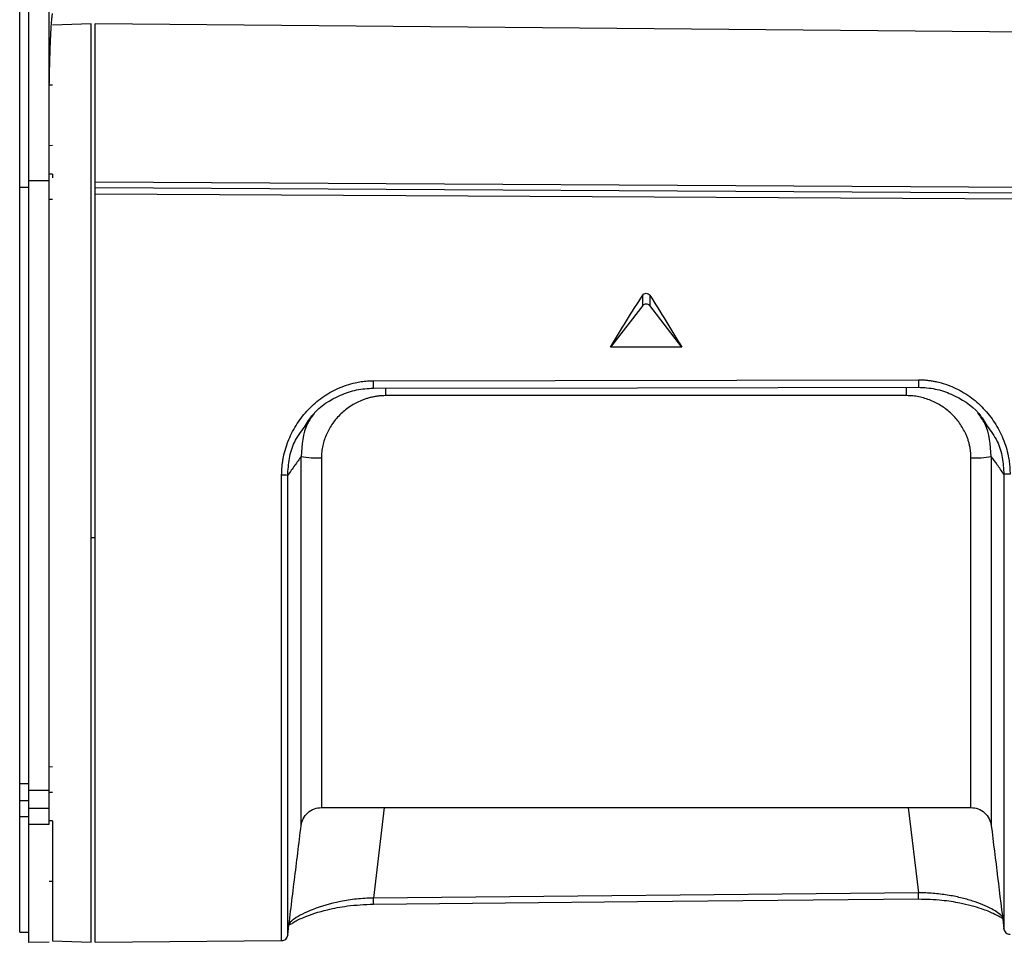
# Model space of a CAD drawing. Header units: millimetres. Extents: x -103 to 103, y 0 to 140.
# Tile 11 of 18: x 31 to 79, y 51 to 97. Entities that reach past the tile are written whole.
import ezdxf

# ---------------------------------------------------------------- set-up
doc = ezdxf.new("R2010")
doc.units = ezdxf.units.MM

msp = doc.modelspace()

# ---------------------------------------------------------------- linework, layer by layer
at = {"color": 7, "linetype": 'Continuous', "lineweight": 25}
for p, q in [((31, 51.901), (31, 139.034)), ((34.502, 96.401), (32.6, 96.334)), ((88.2, 95.934), (34.7, 96.401)), ((34.7, 51.401), (34.7, 96.401)), ((32.601, 93.401), (32.449, 93.401)), ((32.45, 90.448), (32.6, 90.455)), ((32.6, 89.041), (32.45, 89.041)), ((32.6, 89.041), (32.6, 88.857)), ((31, 88.405), (31.45, 88.405)), ((31.45, 88.732), (32.45, 88.726)), ((34.7, 88.662), (88.2, 88.356)), ((88.2, 88.066), (34.7, 88.366)), ((32.45, 87.821), (32.6, 87.814)), ((88.2, 87.767), (34.7, 88.061)), ((61.529, 82.597), (61.529, 83.113)), ((61.872, 83.111), (61.872, 82.595)), ((61.529, 82.597), (59.95, 80.564)), ((63.45, 80.553), (61.872, 82.595)), ((63.45, 80.553), (59.95, 80.564)), ((48.333, 78.918), (75.042, 78.963)), ((74.462, 78.186), (48.938, 78.186)), ((34.7, 71.214), (34.5, 71.215)), ((32.6, 59.988), (32.45, 59.98)), ((31, 59.18), (31.45, 59.18)), ((31.45, 58.848), (32.45, 58.854)), ((31.45, 57.183), (31.45, 58.848)), ((32.45, 57.19), (32.45, 58.854)), ((32.45, 58.761), (32.6, 58.761)), ((31.45, 58.323), (31, 58.323)), ((31.45, 57.972), (32.45, 57.978)), ((45.782, 58.001), (77.618, 58.001)), ((31.45, 57.552), (31, 57.552)), ((31.45, 57.183), (32.45, 57.19)), ((32.6, 57.347), (32.45, 57.354)), ((32.449, 54.401), (32.601, 54.401)), ((75.039, 53.822), (48.33, 53.568)), ((31, 51.901), (31.455, 51.901)), ((31.449, 51.405), (32.451, 51.414)), ((32.6, 51.467), (34.502, 51.401)), ((34.7, 51.401), (43.837, 51.481))]:
    msp.add_line(p, q, dxfattribs=at)
at = {"color": 8, "linetype": 'Continuous', "lineweight": 25}
for p, q in [((48.938, 78.186), (48.938, 78.556)), ((74.462, 78.186), (74.462, 78.598)), ((48.859, 58.001), (48.33, 53.568)), ((74.541, 58.001), (75.039, 53.822)), ((48.333, 53.268), (48.33, 53.568)), ((75.042, 53.522), (75.039, 53.822))]:
    msp.add_line(p, q, dxfattribs=at)
at = {"color": 7, "linetype": 'Continuous', "lineweight": 25, "flags": 128}
for points in [[(75.042, 78.963), (75.042, 78.89), (75.042, 78.817), (75.042, 78.748), (75.042, 78.689), (75.041, 78.642), (75.041, 78.61), (75.04, 78.596), (75.039, 78.599)], [(48.331, 78.553), (48.331, 78.552), (48.33, 78.555)], [(48.331, 78.553), (61.268, 78.574), (75.04, 78.597)], [(48.333, 53.268), (61.27, 53.391), (75.042, 53.522)]]:
    msp.add_lwpolyline(points, dxfattribs=at)
at = {"color": 7, "linetype": 'Continuous', "lineweight": 25}
for centre, radius, start, end in [((61.7, 82.447), 0.227, 40.536, 138.9228), ((45.577, 79.357), 4.224, 259.2958, 272.8214), ((77.823, 79.357), 4.224, 267.1786, 280.7042), ((79.466, 69.36), 4.978, 89.2628, 92.7213), ((43.898, 68.631), 5.653, 87.6326, 90.625)]:
    msp.add_arc(centre, radius, start, end, dxfattribs=at)
at = {"color": 8, "linetype": 'Continuous', "lineweight": 25}
msp.add_arc((37.22, 78.79), 11.113, 358.775, 0.6583, dxfattribs=at)
at = {"color": 7, "linetype": 'Continuous', "lineweight": 25}
for points, knots in [([(31.45, 88.732), (31.45, 89.304), (31.45, 90.448), (31.45, 92.156), (31.45, 93.857), (31.45, 95.55), (31.45, 97.236), (31.45, 98.915), (31.45, 100.587), (31.45, 102.251), (31.45, 103.908), (31.45, 105.558), (31.45, 107.2), (31.45, 108.835), (31.45, 110.462), (31.45, 112.488), (31.45, 114.902), (31.45, 117.696), (31.45, 120.465), (31.45, 123.21), (31.45, 125.932), (31.45, 128.629), (31.45, 131.305), (31.45, 133.067), (31.45, 133.949)], [0, 0, 0, 0, 0.035723, 0.071442, 0.107157, 0.142869, 0.178579, 0.214288, 0.249996, 0.285704, 0.321413, 0.357124, 0.392837, 0.428554, 0.464275, 0.5, 0.562513, 0.625014, 0.687507, 0.749996, 0.812486, 0.87498, 0.937483, 1, 1, 1, 1]), ([(32.45, 93.305), (32.451, 93.394), (32.454, 93.573), (32.459, 93.83), (32.464, 94.08), (32.47, 94.322), (32.476, 94.555), (32.482, 94.779), (32.489, 94.995), (32.495, 95.202), (32.503, 95.399), (32.51, 95.587), (32.518, 95.765), (32.527, 95.934), (32.535, 96.092), (32.544, 96.241), (32.554, 96.379), (32.563, 96.507), (32.574, 96.624), (32.584, 96.729), (32.595, 96.825), (32.602, 96.879), (32.606, 96.907)], [0, 0, 0, 0, 0.048417, 0.097, 0.14575, 0.194666, 0.243749, 0.292999, 0.342415, 0.391998, 0.441748, 0.491664, 0.541747, 0.591997, 0.642413, 0.692997, 0.743747, 0.794664, 0.845747, 0.896998, 0.948416, 1, 1, 1, 1]), ([(34.5, 57.991), (34.5, 59.553), (34.5, 61.346), (34.5, 65.243), (34.5, 67.345), (34.5, 71.678), (34.5, 73.908), (34.5, 78.305), (34.5, 80.47), (34.5, 84.552), (34.5, 86.467), (34.5, 89.882), (34.5, 91.382), (34.5, 93.836), (34.5, 94.791), (34.5, 96.073), (34.5, 96.401), (34.5, 96.401)], [0, 0, 0, 0, 0.125, 0.125, 0.25, 0.25, 0.375, 0.375, 0.5, 0.5, 0.625, 0.625, 0.75, 0.75, 0.875, 0.875, 1, 1, 1, 1]), ([(31.45, 58.848), (31.45, 58.968), (31.45, 59.208), (31.45, 59.576), (31.45, 59.95), (31.45, 60.33), (31.45, 60.716), (31.45, 61.109), (31.45, 61.508), (31.45, 62.344), (31.45, 63.657), (31.45, 65.521), (31.45, 67.477), (31.45, 70.212), (31.45, 73.752), (31.45, 77.295), (31.45, 80.039), (31.45, 82.004), (31.45, 83.879), (31.45, 85.342), (31.45, 86.45), (31.45, 87.236), (31.45, 88), (31.45, 88.488), (31.45, 88.732)], [0, 0, 0, 0, 0.014745, 0.02947, 0.044183, 0.05889, 0.073598, 0.088313, 0.103043, 0.117794, 0.179668, 0.241571, 0.305626, 0.369712, 0.500003, 0.630295, 0.694349, 0.758435, 0.820307, 0.882212, 0.91168, 0.941098, 0.97052, 1, 1, 1, 1]), ([(32.45, 58.854), (32.45, 59.866), (32.45, 60.96), (32.45, 63.279), (32.45, 64.504), (32.45, 67.042), (32.45, 68.356), (32.45, 71.031), (32.45, 72.391), (32.45, 75.114), (32.45, 76.476), (32.45, 79.157), (32.45, 80.476), (32.45, 83.027), (32.45, 84.259), (32.45, 86.597), (32.45, 87.702), (32.45, 88.726)], [0, 0, 0, 0, 0.125, 0.125, 0.25, 0.25, 0.375, 0.375, 0.5, 0.5, 0.625, 0.625, 0.75, 0.75, 0.875, 0.875, 1, 1, 1, 1]), ([(61.529, 83.113), (61.564, 83.168), (61.63, 83.204), (61.77, 83.204), (61.837, 83.167), (61.872, 83.111)], [0, 0, 0, 0, 0.5, 0.5, 1, 1, 1, 1]), ([(43.837, 74.283), (43.837, 74.343), (43.839, 74.462), (43.85, 74.641), (43.868, 74.82), (43.893, 74.998), (43.941, 75.263), (44.029, 75.612), (44.18, 76.032), (44.369, 76.437), (44.67, 76.948), (45.133, 77.533), (45.697, 78.021), (46.197, 78.342), (46.595, 78.545), (47.011, 78.708), (47.396, 78.815), (47.739, 78.877), (48.035, 78.911), (48.234, 78.916), (48.333, 78.918)], [0, 0, 0, 0, 0.024992, 0.049995, 0.075048, 0.100193, 0.125469, 0.187815, 0.250592, 0.312805, 0.375278, 0.500118, 0.625164, 0.687828, 0.749908, 0.812857, 0.875156, 0.91703, 0.958569, 1, 1, 1, 1]), ([(75.042, 78.963), (75.102, 78.963), (75.221, 78.961), (75.4, 78.95), (75.579, 78.93), (75.758, 78.903), (76.021, 78.851), (76.367, 78.756), (76.782, 78.594), (77.18, 78.39), (77.678, 78.07), (78.241, 77.581), (78.702, 76.997), (79.002, 76.485), (79.19, 76.081), (79.34, 75.66), (79.437, 75.274), (79.494, 74.931), (79.525, 74.634), (79.528, 74.436), (79.53, 74.337)], [0, 0, 0, 0, 0.025052, 0.050107, 0.075217, 0.100431, 0.125801, 0.187823, 0.250544, 0.312735, 0.375569, 0.500046, 0.625199, 0.687627, 0.74989, 0.812671, 0.875109, 0.916943, 0.958514, 1, 1, 1, 1]), ([(44.961, 76.642), (45.089, 76.858), (45.498, 77.548), (46.457, 78.134), (47.499, 78.501), (48.054, 78.537), (48.33, 78.555)], [0, 0, 0, 0, 0.185215, 0.592427, 0.796804, 1, 1, 1, 1]), ([(48.938, 78.186), (48.88, 78.185), (48.764, 78.183), (48.592, 78.168), (48.42, 78.144), (48.25, 78.11), (48.081, 78.066), (47.914, 78.013), (47.615, 77.9), (47.202, 77.684), (46.727, 77.306), (46.327, 76.849), (46.075, 76.409), (45.926, 76.032), (45.845, 75.738), (45.794, 75.44), (45.788, 75.238), (45.785, 75.138)], [0, 0, 0, 0, 0.035606, 0.071062, 0.106487, 0.142003, 0.17773, 0.213785, 0.250283, 0.374692, 0.500079, 0.625545, 0.749481, 0.813441, 0.876049, 0.937997, 1, 1, 1, 1]), ([(77.615, 75.138), (77.614, 75.195), (77.612, 75.31), (77.596, 75.482), (77.569, 75.652), (77.532, 75.821), (77.485, 75.988), (77.426, 76.154), (77.304, 76.447), (77.073, 76.849), (76.673, 77.306), (76.198, 77.684), (75.746, 77.92), (75.363, 78.057), (75.066, 78.131), (74.766, 78.177), (74.563, 78.183), (74.462, 78.186)], [0, 0, 0, 0, 0.035485, 0.070854, 0.10624, 0.141777, 0.177597, 0.213828, 0.250596, 0.374511, 0.499996, 0.625362, 0.74979, 0.81334, 0.875802, 0.937806, 1, 1, 1, 1]), ([(75.039, 78.599), (75.318, 78.582), (75.873, 78.548), (76.914, 78.182), (77.869, 77.598), (78.276, 76.91), (78.403, 76.696)], [0, 0, 0, 0, 0.20487, 0.408646, 0.815722, 1, 1, 1, 1]), ([(44.792, 75.206), (44.69, 75.063), (44.471, 74.756), (44.25, 74.445), (44.132, 74.278)], [0, 0, 0, 0, 0.4660806, 1, 1, 1, 1]), ([(45.785, 75.138), (45.785, 73.882), (45.785, 72.615), (45.785, 70.128), (45.785, 68.909), (45.785, 66.586), (45.785, 65.483), (45.785, 63.455), (45.785, 62.53), (45.785, 61.721)], [0, 0, 0, 0, 0.25, 0.25, 0.5, 0.5, 0.75, 0.75, 1, 1, 1, 1]), ([(77.615, 61.721), (77.615, 62.53), (77.615, 63.455), (77.615, 65.483), (77.615, 66.586), (77.615, 68.909), (77.615, 70.128), (77.615, 72.615), (77.615, 73.882), (77.615, 75.138)], [0, 0, 0, 0, 0.25, 0.25, 0.5, 0.5, 0.75, 0.75, 1, 1, 1, 1]), ([(79.23, 74.332), (79.119, 74.488), (78.911, 74.782), (78.704, 75.071), (78.608, 75.206)], [0, 0, 0, 0, 0.5322242, 1, 1, 1, 1]), ([(43.837, 56.726), (43.837, 57.774), (43.837, 58.959), (43.837, 61.546), (43.837, 62.948), (43.837, 65.903), (43.837, 67.456), (43.837, 70.64), (43.837, 72.27), (43.837, 73.901)], [0, 0, 0, 0, 0.25, 0.25, 0.5, 0.5, 0.75, 0.75, 1, 1, 1, 1]), ([(34.5, 51.401), (34.5, 51.401), (34.5, 51.546), (34.5, 52.12), (34.5, 52.55), (34.5, 53.677), (34.5, 54.375), (34.5, 56.011), (34.5, 56.95), (34.5, 57.991)], [0, 0, 0, 0, 0.25, 0.25, 0.5, 0.5, 0.75, 0.75, 1, 1, 1, 1]), ([(44.791, 57.114), (44.816, 57.229), (44.869, 57.468), (45.104, 57.763), (45.424, 57.964), (45.667, 57.989), (45.785, 58.001)], [0, 0, 0, 0, 0.241235, 0.499597, 0.758184, 1, 1, 1, 1]), ([(77.615, 58.001), (77.733, 57.989), (77.976, 57.964), (78.296, 57.763), (78.531, 57.468), (78.584, 57.23), (78.609, 57.115)], [0, 0, 0, 0, 0.241816, 0.500404, 0.758765, 1, 1, 1, 1]), ([(31.45, 51.418), (31.45, 51.414), (31.45, 51.291), (31.45, 51.732), (31.45, 52.803), (31.45, 54.613), (31.45, 56.326), (31.45, 57.183)], [0, 0, 0, 0, 0.008975, 0.256731, 0.504488, 0.752244, 1, 1, 1, 1]), ([(32.6, 57.347), (32.6, 56.412), (32.6, 55.572), (32.6, 54.111), (32.6, 53.49), (32.6, 52.487), (32.6, 52.106), (32.6, 51.596), (32.6, 51.467), (32.6, 51.467)], [0, 0, 0, 0, 0.25, 0.25, 0.5, 0.5, 0.75, 0.75, 1, 1, 1, 1]), ([(44.132, 51.744), (44.242, 52.641), (44.462, 54.434), (44.682, 56.226), (44.792, 57.122)], [0, 0, 0, 0, 0.500127, 1, 1, 1, 1]), ([(78.608, 57.122), (78.712, 56.278), (78.919, 54.59), (79.126, 52.9), (79.23, 52.055)], [0, 0, 0, 0, 0.499813, 1, 1, 1, 1]), ([(44.174, 52.252), (44.19, 52.246), (44.214, 52.235), (44.487, 52.428), (45.007, 52.677), (45.92, 52.976), (47.107, 53.21), (47.901, 53.248), (48.333, 53.268)], [0, 0, 0, 0, 0.1344463, 0.2135941, 0.3747433, 0.6235923, 0.7955165, 1, 1, 1, 1]), ([(75.042, 53.522), (75.43, 53.512), (76.139, 53.494), (77.203, 53.321), (78.066, 53.09), (78.69, 52.833), (79.052, 52.638), (79.144, 52.594), (79.204, 52.566)], [0, 0, 0, 0, 0.180651, 0.330343, 0.538234, 0.692273, 0.801192, 1, 1, 1, 1]), ([(43.837, 51.48), (43.871, 51.484), (43.943, 51.492), (44.038, 51.552), (44.108, 51.639), (44.124, 51.71), (44.132, 51.744)], [0, 0, 0, 0, 0.241723, 0.499999, 0.758276, 1, 1, 1, 1]), ([(79.23, 52.055), (79.238, 52.021), (79.254, 51.95), (79.326, 51.862), (79.422, 51.802), (79.495, 51.795), (79.53, 51.792)], [0, 0, 0, 0, 0.241517, 0.5, 0.758483, 1, 1, 1, 1])]:
    msp.add_open_spline(points, degree=3, knots=knots, dxfattribs=at)
for points in [[(32.45, 93.305), (32.45, 107.648), (32.45, 121.226), (32.45, 133.942)], [(32.45, 88.726), (32.45, 90.261), (32.45, 91.787), (32.45, 93.305)], [(59.95, 80.564), (60.477, 81.434), (61.003, 82.283), (61.529, 83.113)], [(61.872, 83.111), (62.398, 82.278), (62.924, 81.426), (63.45, 80.553)], [(43.837, 73.901), (43.837, 74.028), (43.837, 74.156), (43.837, 74.283)]]:
    msp.add_open_spline(points, degree=3, dxfattribs=at)
at = {"color": 8, "linetype": 'Continuous', "lineweight": 25}
for points, knots in [([(45.421, 77.298), (45.307, 77.14), (44.869, 76.536), (44.825, 75.771), (44.792, 75.206)], [0, 0, 0, 0, 0.261228, 1, 1, 1, 1]), ([(78.608, 75.206), (78.573, 75.771), (78.525, 76.554), (78.074, 77.173), (77.948, 77.346)], [0, 0, 0, 0, 0.72011, 1, 1, 1, 1]), ([(44.132, 74.278), (44.151, 74.555), (44.189, 75.108), (44.428, 75.944), (44.778, 76.403), (44.961, 76.642)], [0, 0, 0, 0, 0.324232, 0.648332, 1, 1, 1, 1]), ([(78.403, 76.696), (78.585, 76.455), (78.936, 75.994), (79.174, 75.158), (79.211, 74.607), (79.23, 74.332)], [0, 0, 0, 0, 0.353725, 0.677667, 1, 1, 1, 1]), ([(44.792, 57.133), (44.792, 57.149), (44.792, 57.181), (44.792, 57.534), (44.792, 58.108), (44.792, 58.903), (44.792, 59.881), (44.792, 61.02), (44.792, 62.326), (44.792, 63.806), (44.792, 65.46), (44.792, 67.264), (44.792, 69.18), (44.792, 71.171), (44.792, 73.192), (44.792, 74.537), (44.792, 75.206)], [0, 0, 0, 0, 0.0668034, 0.1404578, 0.2134612, 0.2852667, 0.3553546, 0.4234769, 0.491599, 0.5616873, 0.6334935, 0.7064979, 0.7801537, 0.854051, 0.9274516, 1, 1, 1, 1]), ([(78.608, 75.206), (78.608, 73.654), (78.608, 72.057), (78.608, 68.603), (78.608, 66.786), (78.608, 63.563), (78.608, 62.171), (78.608, 59.924), (78.608, 58.959), (78.608, 57.586), (78.608, 57.188), (78.608, 57.123), (78.608, 57.121), (78.608, 57.124)], [0.1464151, 0.1464151, 0.1464151, 0.1464151, 0.2499979, 0.2499979, 0.3749969, 0.3749969, 0.4999959, 0.4999959, 0.6249969, 0.6249969, 0.7499979, 0.7499979, 0.7651861, 0.7651861, 0.7651861, 0.7651861]), ([(79.23, 74.332), (79.23, 73.518), (79.23, 71.895), (79.23, 69.482), (79.23, 67.124), (79.23, 64.85), (79.23, 62.688), (79.23, 60.666), (79.23, 58.808), (79.23, 57.138), (79.23, 55.675), (79.23, 54.439), (79.23, 53.445), (79.23, 52.701), (79.23, 52.241), (79.23, 52.037), (79.23, 52.074), (79.23, 52.082)], [0, 0, 0, 0, 0.070255, 0.140065, 0.210298, 0.280576, 0.350385, 0.420597, 0.490896, 0.560706, 0.630895, 0.701214, 0.771027, 0.841196, 0.911534, 0.981348, 1, 1, 1, 1]), ([(44.132, 51.771), (44.132, 51.763), (44.132, 51.726), (44.132, 51.934), (44.132, 52.402), (44.132, 53.155), (44.132, 54.16), (44.132, 55.41), (44.132, 56.887), (44.132, 58.574), (44.132, 60.451), (44.132, 62.493), (44.132, 64.677), (44.132, 66.974), (44.132, 69.357), (44.132, 71.8), (44.132, 73.45), (44.132, 74.278)], [0, 0, 0, 0, 0.019197, 0.089329, 0.159521, 0.229237, 0.29934, 0.36956, 0.439278, 0.509351, 0.579597, 0.649318, 0.719366, 0.789634, 0.859359, 0.92938, 1, 1, 1, 1]), ([(45.785, 61.721), (45.785, 61.332), (45.785, 60.556), (45.785, 59.626), (45.785, 58.883), (45.785, 58.361), (45.785, 58.05), (45.785, 58.025), (45.785, 58.013)], [0, 0, 0, 0, 0.170187, 0.340373, 0.51056, 0.680747, 0.850934, 1, 1, 1, 1]), ([(77.615, 58.01), (77.615, 58.022), (77.615, 58.047), (77.615, 58.361), (77.615, 58.883), (77.615, 59.626), (77.615, 60.556), (77.615, 61.332), (77.615, 61.721)], [0, 0, 0, 0, 0.154258, 0.323407, 0.492555, 0.661703, 0.830852, 1, 1, 1, 1]), ([(43.837, 51.508), (43.837, 51.5), (43.837, 51.463), (43.837, 51.674), (43.837, 52.148), (43.837, 52.911), (43.837, 53.931), (43.837, 55.185), (43.837, 56.212), (43.837, 56.726)], [0, 0, 0, 0, 0.044178, 0.203482, 0.362786, 0.522089, 0.681393, 0.840696, 1, 1, 1, 1]), ([(48.33, 53.568), (48.052, 53.555), (47.497, 53.53), (46.446, 53.359), (45.293, 53.02), (44.54, 52.624), (44.233, 52.384), (44.203, 52.308), (44.198, 52.294)], [0, 0, 0, 0, 0.138911, 0.277142, 0.553244, 0.829894, 0.968795, 1, 1, 1, 1]), ([(79.144, 52.655), (79.095, 52.714), (79.025, 52.777), (78.85, 52.905), (78.744, 52.97), (78.497, 53.102), (78.355, 53.168), (78.044, 53.297), (77.875, 53.359), (77.507, 53.477), (77.31, 53.533), (76.898, 53.631), (76.681, 53.674), (76.229, 53.746), (75.995, 53.775), (75.523, 53.812), (75.283, 53.822), (75.039, 53.822)], [0, 0, 0, 0, 0.125, 0.125, 0.25, 0.25, 0.375, 0.375, 0.5, 0.5, 0.625, 0.625, 0.75, 0.75, 0.875, 0.875, 1, 1, 1, 1])]:
    msp.add_open_spline(points, degree=3, knots=knots, dxfattribs=at)

doc.saveas('drawing.dxf')
